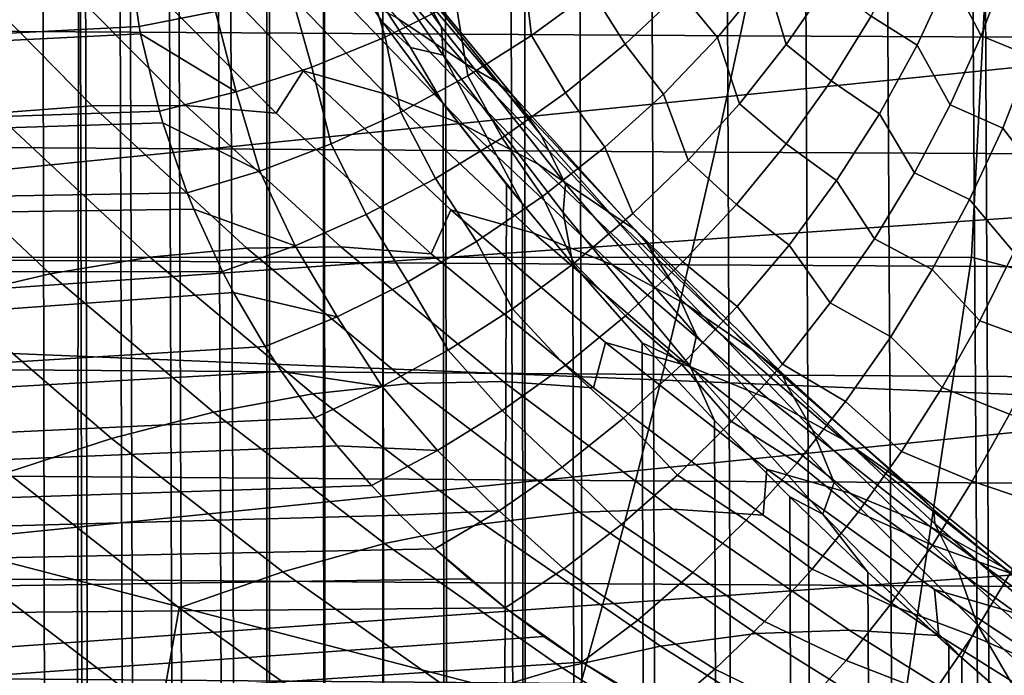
# Model space of a CAD drawing. Header units: metres. Extents: x -23 to 242, y -40 to 23.
# Tile 217 of 256: x 71.97 to 73.8, y -13.93 to -12.72. Entities that reach past the tile are written whole.
import ezdxf

# ---------------------------------------------------------------- set-up
doc = ezdxf.new("R2010")
doc.units = ezdxf.units.M
doc.layers.add('solid_10171013', color=7, linetype='CONTINUOUS')

msp = doc.modelspace()

# ---------------------------------------------------------------- linework, layer by layer
at = {"layer": 'solid_10171013'}
for points in [[(73.717133, -3.655942, 119.353729), (73.835091, -27.588884, 176.043488), (74.011604, -27.431065, 176.110474), (73.835793, -3.536384, 119.381157)], [(73.717133, -3.655942, 119.353729), (73.680176, -3.694104, 119.344887), (73.835091, -27.588884, 176.043488)], [(73.530739, -3.853148, 119.307556), (73.665634, -27.749008, 175.97551), (73.835091, -27.588884, 176.043488), (73.680176, -3.694104, 119.344887)], [(73.386841, -4.01409, 119.269241), (73.503075, -27.911385, 175.906586), (73.665634, -27.749008, 175.97551), (73.530739, -3.853148, 119.307556)], [(73.248344, -4.176884, 119.229744), (73.346985, -28.076252, 175.836609), (73.503075, -27.911385, 175.906586), (73.386841, -4.01409, 119.269241)], [(73.115219, -4.341354, 119.188873), (73.197235, -28.243603, 175.765579), (73.346985, -28.076252, 175.836609), (73.248344, -4.176884, 119.229744)], [(72.987495, -4.507337, 119.146683), (73.053871, -28.41328, 175.693542), (73.197235, -28.243603, 175.765579), (73.115219, -4.341354, 119.188873)], [(72.902733, -4.62242, 119.116966), (72.916924, -28.585091, 175.620621), (73.053871, -28.41328, 175.693542), (72.987495, -4.507337, 119.146683)], [(72.902733, -4.62242, 119.116966), (72.865189, -4.674739, 119.103317), (72.916924, -28.585091, 175.620621)], [(72.748192, -4.843482, 119.05864), (72.786224, -28.759106, 175.546753), (72.916924, -28.585091, 175.620621), (72.865189, -4.674739, 119.103317)], [(72.636414, -5.013496, 119.012497), (72.661652, -28.935356, 175.471939), (72.786224, -28.759106, 175.546753), (72.748192, -4.843482, 119.05864)], [(72.529884, -5.184659, 118.965027), (72.543312, -29.113569, 175.396301), (72.661652, -28.935356, 175.471939), (72.636414, -5.013496, 119.012497)], [(72.428658, -5.356761, 118.916313), (72.43129, -29.29351, 175.319916), (72.543312, -29.113569, 175.396301), (72.529884, -5.184659, 118.965027)], [(72.428658, -5.356761, 118.916313), (72.332764, -5.529592, 118.866302), (72.43129, -29.29351, 175.319916)], [(72.242271, -5.702827, 118.815033), (72.325623, -29.474974, 175.242889), (72.43129, -29.29351, 175.319916), (72.332764, -5.529592, 118.866302)], [(72.156136, -5.878602, 118.762047), (72.226669, -29.657143, 175.165558), (72.325623, -29.474974, 175.242889), (72.242271, -5.702827, 118.815033)], [(72.07769, -6.04959, 118.709389), (72.13414, -29.840353, 175.087799), (72.226669, -29.657143, 175.165558), (72.156136, -5.878602, 118.762047)], [(72.002632, -6.224689, 118.654114), (72.047333, -30.025942, 175.009018), (72.13414, -29.840353, 175.087799), (72.07769, -6.04959, 118.709389)], [(71.932076, -6.401572, 118.596848), (71.965866, -30.214815, 174.928848), (72.047333, -30.025942, 175.009018), (72.002632, -6.224689, 118.654114)], [(79.171707, -12.844369, 81.104393), (61.950001, -12.108521, 80.519234), (61.950001, -11.256891, 79.908287), (79.191704, -12.023045, 80.454788)], [(72.047676, -35.617657, 172.635468), (71.966148, -35.428711, 172.715683), (71.935287, -11.45597, 116.450493), (72.081856, -11.782387, 116.275116)], [(75.900108, -11.513636, 83.375587), (64.862846, -12.242196, 82.723999), (64.862846, -12.994061, 83.378441), (75.892693, -11.883585, 83.683144)], [(72.134544, -35.803303, 172.556671), (72.047676, -35.617657, 172.635468), (72.081856, -11.782387, 116.275116)], [(72.227135, -35.986572, 172.478882), (72.134544, -35.803303, 172.556671), (72.081856, -11.782387, 116.275116), (72.155014, -11.9283, 116.19471)], [(75.88559, -12.245023, 84.000557), (75.892693, -11.883585, 83.683144), (64.862846, -12.994061, 83.378441)], [(72.326157, -36.168804, 172.40152), (72.227135, -35.986572, 172.478882), (72.155014, -11.9283, 116.19471), (72.247337, -12.09978, 116.09877)], [(72.431915, -36.350353, 172.324463), (72.326157, -36.168804, 172.40152), (72.247337, -12.09978, 116.09877), (72.33812, -12.256893, 116.009735)], [(79.153137, -13.630587, 81.795929), (61.950001, -12.927774, 81.174362), (61.950001, -12.108521, 80.519234), (79.171707, -12.844369, 81.104393)], [(73.786926, -12.162126, 278.151978), (69.809341, -12.162708, 277.441162), (69.77034, -13.158387, 277.198395), (73.736084, -13.158262, 277.908447)], [(73.786926, -12.162126, 278.151978), (73.736084, -13.158262, 277.908447), (77.525085, -14.146414, 278.324738), (77.699768, -13.155432, 278.610291)], [(77.762283, -12.158971, 278.853668), (73.786926, -12.162126, 278.151978), (77.699768, -13.155432, 278.610291)], [(75.88559, -12.245023, 84.000557), (64.862846, -12.994061, 83.378441), (64.862846, -13.710123, 84.071884), (75.878784, -12.597688, 84.327591)], [(72.431915, -36.350353, 172.324463), (72.33812, -12.256893, 116.009735), (72.434547, -12.413222, 115.919975)], [(72.70546, -12.644206, 114.947723), (72.75351, -12.731523, 115.160004), (72.537933, -12.432316, 115.281235), (72.487686, -12.347833, 115.074455)], [(72.544037, -36.530384, 172.248047), (72.431915, -36.350353, 172.324463), (72.434547, -12.413222, 115.919975), (72.536385, -12.568176, 115.82975)], [(72.422752, -12.431664, 114.084778), (72.670151, -12.714106, 113.936607), (72.796165, -12.798265, 114.135696), (72.547165, -12.51362, 114.276649)], [(72.75351, -12.731523, 115.160004), (72.756111, -12.783589, 115.387962), (72.547363, -12.483493, 115.503777), (72.537933, -12.432316, 115.281235)], [(72.170151, -12.569757, 109.531616), (72.17083, -12.576923, 109.52462), (63.103245, -13.198607, 110.026749), (63.103245, -12.462082, 110.708191)], [(72.500893, -12.472679, 115.749779), (72.695648, -12.769588, 115.639351), (72.6436, -12.7216, 115.739273), (72.536385, -12.568176, 115.82975)], [(72.756111, -12.783589, 115.387962), (72.695648, -12.769588, 115.639351), (72.500893, -12.472679, 115.749779), (72.547363, -12.483493, 115.503777)], [(70.533768, -12.731288, 255.967834), (70.580612, -12.511404, 255.702133), (73.353615, -12.526943, 256.236053), (73.307144, -12.747947, 256.500549)], [(72.611763, -12.547813, 114.500084), (72.547165, -12.51362, 114.276649), (72.796165, -12.798265, 114.135696), (72.855057, -12.832784, 114.366875)], [(73.74453, -12.505526, 108.269348), (73.801529, -12.619212, 108.213837), (73.753555, -12.74782, 108.257599), (73.695251, -12.635493, 108.322929)], [(73.020332, -12.532223, 109.109184), (73.031822, -12.665176, 109.001938), (72.920326, -12.747084, 109.032829), (72.903908, -12.612673, 109.150658)], [(73.307144, -12.747947, 256.500549), (73.353615, -12.526943, 256.236053), (76.121078, -12.538996, 256.768616), (76.075081, -12.760999, 257.03183)], [(73.435852, -12.52725, 108.642166), (73.469986, -12.650883, 108.563263), (73.39238, -12.764097, 108.60257), (73.355537, -12.641176, 108.691788)], [(72.446968, -12.891212, 112.938454), (72.496918, -12.81233, 113.197968), (72.237831, -12.543138, 113.363998), (72.174828, -12.618112, 113.116127)], [(72.237831, -12.543138, 113.363998), (72.496918, -12.81233, 113.197968), (72.6502, -12.855601, 113.392494), (72.390282, -12.586391, 113.550148)], [(72.648415, -12.570951, 114.7332), (72.611763, -12.547813, 114.500084), (72.855057, -12.832784, 114.366875), (72.883659, -12.855804, 114.607346)], [(72.17083, -12.576923, 109.52462), (72.192841, -12.730757, 109.37159), (63.103245, -13.198607, 110.026749)], [(72.334389, -12.702531, 109.372185), (72.192841, -12.730757, 109.37159), (72.17083, -12.576923, 109.52462)], [(72.662476, -36.708675, 172.172363), (72.544037, -36.530384, 172.248047), (72.536385, -12.568176, 115.82975), (72.6436, -12.7216, 115.739273)], [(72.739082, -12.562024, 109.315865), (72.779701, -12.685498, 109.182556), (72.648926, -12.749993, 109.204582), (72.608841, -12.617702, 109.344299)], [(72.883659, -12.855804, 114.607346), (72.937637, -12.931394, 114.828209), (72.70546, -12.644206, 114.947723), (72.648415, -12.570951, 114.7332)], [(73.135445, -12.576993, 108.962204), (73.195709, -12.666921, 108.845787), (73.093567, -12.763417, 108.880806), (73.031822, -12.665176, 109.001938)], [(73.288727, -12.565099, 108.80162), (73.355537, -12.641176, 108.691788), (73.264908, -12.751029, 108.731918), (73.195709, -12.666921, 108.845787)], [(72.390282, -12.586391, 113.550148), (72.6502, -12.855601, 113.392494), (72.795593, -12.913408, 113.591751), (72.534622, -12.643424, 113.741219)], [(73.613777, -12.588265, 108.416649), (73.695251, -12.635493, 108.322929), (73.635277, -12.764762, 108.366318), (73.549652, -12.711015, 108.462418)], [(75.87233, -12.941329, 84.664009), (75.878784, -12.597688, 84.327591), (64.862846, -13.710123, 84.071884)], [(71.654007, -12.611994, 112.604988), (71.925537, -12.891368, 112.399017), (72.105392, -12.877295, 112.571579), (71.833794, -12.600698, 112.767937)], [(71.833794, -12.600698, 112.767937), (72.105392, -12.877295, 112.571579), (72.279343, -12.877132, 112.751648), (72.007561, -12.602634, 112.93856)], [(72.007561, -12.602634, 112.93856), (72.279343, -12.877132, 112.751648), (72.446968, -12.891212, 112.938454), (72.174828, -12.618112, 113.116127)], [(72.903908, -12.612673, 109.150658), (72.920326, -12.747084, 109.032829), (72.801964, -12.821983, 109.054611), (72.779701, -12.685498, 109.182556)], [(72.608841, -12.617702, 109.344299), (72.648926, -12.749993, 109.204582), (72.512833, -12.805535, 109.216515), (72.473526, -12.664683, 109.363129)], [(73.801529, -12.619212, 108.213837), (73.889343, -12.651431, 108.132072), (73.846138, -12.785431, 108.174301), (73.753555, -12.74782, 108.257599)], [(72.534622, -12.643424, 113.741219), (72.795593, -12.913408, 113.591751), (72.932381, -12.985641, 113.795143), (72.670151, -12.714106, 113.936607)], [(72.937637, -12.931394, 114.828209), (72.983215, -13.021892, 115.04631), (72.75351, -12.731523, 115.160004), (72.70546, -12.644206, 114.947723)], [(73.355537, -12.641176, 108.691788), (73.39238, -12.764097, 108.60257), (73.305679, -12.873501, 108.632523), (73.264908, -12.751029, 108.731918)], [(73.695251, -12.635493, 108.322929), (73.753555, -12.74782, 108.257599), (73.696236, -12.875656, 108.291183), (73.635277, -12.764762, 108.366318)], [(72.473526, -12.664683, 109.363129), (72.512833, -12.805535, 109.216515), (72.372749, -12.851588, 109.218239), (72.334389, -12.702531, 109.372185)], [(73.031822, -12.665176, 109.001938), (73.093567, -12.763417, 108.880806), (72.983246, -12.853689, 108.906334), (72.920326, -12.747084, 109.032829)], [(73.195709, -12.666921, 108.845787), (73.264908, -12.751029, 108.731918), (73.164856, -12.855742, 108.762169), (73.093567, -12.763417, 108.880806)], [(73.469986, -12.650883, 108.563263), (73.549652, -12.711015, 108.462418), (73.475533, -12.831368, 108.498413), (73.39238, -12.764097, 108.60257)], [(72.779701, -12.685498, 109.182556), (72.801964, -12.821983, 109.054611), (72.677788, -12.889206, 109.06707), (72.648926, -12.749993, 109.204582)], [(72.334389, -12.702531, 109.372185), (72.372749, -12.851588, 109.218239), (72.19545, -12.744227, 109.357933), (72.192841, -12.730757, 109.37159)], [(72.787132, -36.884968, 172.097534), (72.662476, -36.708675, 172.172363), (72.6436, -12.7216, 115.739273), (72.756134, -12.873327, 115.64875)], [(72.695648, -12.769588, 115.639351), (72.756134, -12.873327, 115.64875), (72.6436, -12.7216, 115.739273)], [(72.670151, -12.714106, 113.936607), (72.932381, -12.985641, 113.795143), (73.05983, -13.072148, 114.002037), (72.796165, -12.798265, 114.135696)], [(73.549652, -12.711015, 108.462418), (73.635277, -12.764762, 108.366318), (73.565193, -12.892057, 108.399086), (73.475533, -12.831368, 108.498413)], [(72.192841, -12.730757, 109.37159), (72.19545, -12.744227, 109.357933), (63.103245, -13.198607, 110.026749)], [(70.486076, -12.945337, 256.238312), (70.533768, -12.731288, 255.967834), (73.307144, -12.747947, 256.500549), (73.259811, -12.963078, 256.769928)], [(72.983215, -13.021892, 115.04631), (72.978539, -13.075439, 115.279724), (72.756111, -12.783589, 115.387962), (72.75351, -12.731523, 115.160004)], [(72.19545, -12.744227, 109.357933), (72.230202, -12.887678, 109.209816), (63.103245, -13.198607, 110.026749)], [(72.372749, -12.851588, 109.218239), (72.230202, -12.887678, 109.209816), (72.19545, -12.744227, 109.357933)], [(72.648926, -12.749993, 109.204582), (72.677788, -12.889206, 109.06707), (72.548904, -12.948153, 109.070107), (72.512833, -12.805535, 109.216515)], [(72.920326, -12.747084, 109.032829), (72.983246, -12.853689, 108.906334), (72.865784, -12.936894, 108.92215), (72.801964, -12.821983, 109.054611)], [(73.264908, -12.751029, 108.731918), (73.305679, -12.873501, 108.632523), (73.210655, -12.978103, 108.65287), (73.164856, -12.855742, 108.762169)], [(73.259811, -12.963078, 256.769928), (73.307144, -12.747947, 256.500549), (76.075081, -12.760999, 257.03183), (76.028229, -12.977091, 257.299927)], [(73.753555, -12.74782, 108.257599), (73.846138, -12.785431, 108.174301), (73.793678, -12.919147, 108.20549), (73.696236, -12.875656, 108.291183)], [(72.756111, -12.783589, 115.387962), (72.903252, -13.059084, 115.536179), (72.756134, -12.873327, 115.64875), (72.695648, -12.769588, 115.639351)], [(73.093567, -12.763417, 108.880806), (73.164856, -12.855742, 108.762169), (73.056335, -12.954294, 108.782249), (72.983246, -12.853689, 108.906334)], [(73.39238, -12.764097, 108.60257), (73.475533, -12.831368, 108.498413), (73.39212, -12.948189, 108.524292), (73.305679, -12.873501, 108.632523)], [(73.635277, -12.764762, 108.366318), (73.696236, -12.875656, 108.291183), (73.630096, -13.001542, 108.314293), (73.565193, -12.892057, 108.399086)], [(72.756111, -12.783589, 115.387962), (72.978539, -13.075439, 115.279724), (72.996964, -13.170831, 115.467575), (72.903252, -13.059084, 115.536179)], [(73.846138, -12.785431, 108.174301), (73.919296, -12.886177, 108.113853), (73.870621, -13.018134, 108.13588), (73.793678, -12.919147, 108.20549)], [(72.512833, -12.805535, 109.216515), (72.548904, -12.948153, 109.070107), (72.416473, -12.998296, 109.06369), (72.372749, -12.851588, 109.218239)], [(72.734123, -13.15194, 112.766869), (72.77037, -13.070046, 113.037842), (72.496918, -12.81233, 113.197968), (72.446968, -12.891212, 112.938454)], [(72.496918, -12.81233, 113.197968), (72.77037, -13.070046, 113.037842), (72.924286, -13.113505, 113.241302), (72.6502, -12.855601, 113.392494)], [(72.855057, -12.832784, 114.366875), (72.796165, -12.798265, 114.135696), (73.05983, -13.072148, 114.002037), (73.112602, -13.107508, 114.241119)], [(72.801964, -12.821983, 109.054611), (72.865784, -12.936894, 108.92215), (72.742271, -13.012258, 108.928101), (72.677788, -12.889206, 109.06707)], [(72.883659, -12.855804, 114.607346), (72.855057, -12.832784, 114.366875), (73.112602, -13.107508, 114.241119), (73.132645, -13.131024, 114.488953)], [(73.475533, -12.831368, 108.498413), (73.565193, -12.892057, 108.399086), (73.485695, -13.016124, 108.420921), (73.39212, -12.948189, 108.524292)], [(72.372749, -12.851588, 109.218239), (72.416473, -12.998296, 109.06369), (72.236588, -12.909266, 109.187096), (72.230202, -12.887678, 109.209816)], [(72.6502, -12.855601, 113.392494), (72.924286, -13.113505, 113.241302), (73.070534, -13.172256, 113.449303), (72.795593, -12.913408, 113.591751)], [(72.983246, -12.853689, 108.906334), (73.056335, -12.954294, 108.782249), (72.940422, -13.045729, 108.791954), (72.865784, -12.936894, 108.92215)], [(73.132645, -13.131024, 114.488953), (73.18325, -13.209314, 114.716431), (72.937637, -12.931394, 114.828209), (72.883659, -12.855804, 114.607346)], [(73.164856, -12.855742, 108.762169), (73.210655, -12.978103, 108.65287), (73.108177, -13.076954, 108.663414), (73.056335, -12.954294, 108.782249)], [(71.925537, -12.891368, 112.399017), (72.212776, -13.15781, 112.197533), (72.392456, -13.141145, 112.380234), (72.105392, -12.877295, 112.571579)], [(72.105392, -12.877295, 112.571579), (72.392456, -13.141145, 112.380234), (72.566376, -13.13907, 112.570267), (72.279343, -12.877132, 112.751648)], [(72.279343, -12.877132, 112.751648), (72.566376, -13.13907, 112.570267), (72.734123, -13.15194, 112.766869), (72.446968, -12.891212, 112.938454)], [(72.756134, -12.873327, 115.64875), (72.903252, -13.059084, 115.536179), (72.873901, -13.023076, 115.558151)], [(72.787132, -36.884968, 172.097534), (72.756134, -12.873327, 115.64875), (72.873901, -13.023076, 115.558151)], [(73.305679, -12.873501, 108.632523), (73.39212, -12.948189, 108.524292), (73.300209, -13.060369, 108.53981), (73.210655, -12.978103, 108.65287)], [(73.696236, -12.875656, 108.291183), (73.793678, -12.919147, 108.20549), (73.73246, -13.051296, 108.225349), (73.630096, -13.001542, 108.314293)], [(72.230202, -12.887678, 109.209816), (72.236588, -12.909266, 109.187096), (63.103245, -13.198607, 110.026749)], [(72.027878, -13.188787, 112.02285), (72.212776, -13.15781, 112.197533), (71.925537, -12.891368, 112.399017), (71.740372, -12.919089, 112.234627)], [(72.677788, -12.889206, 109.06707), (72.742271, -13.012258, 108.928101), (72.613861, -13.079078, 108.924126), (72.548904, -12.948153, 109.070107)], [(73.565193, -12.892057, 108.399086), (73.630096, -13.001542, 108.314293), (73.55574, -13.124317, 108.326706), (73.485695, -13.016124, 108.420921)], [(72.236588, -12.909266, 109.187096), (72.281792, -13.038933, 109.048088), (63.103245, -13.198607, 110.026749)], [(71.838226, -13.233673, 111.856956), (72.027878, -13.188787, 112.02285), (71.740372, -12.919089, 112.234627), (71.550385, -12.960079, 112.079147)], [(72.416473, -12.998296, 109.06369), (72.281792, -13.038933, 109.048088), (72.236588, -12.909266, 109.187096)], [(72.795593, -12.913408, 113.591751), (73.070534, -13.172256, 113.449303), (73.208382, -13.246212, 113.661255), (72.932381, -12.985641, 113.795143)], [(73.793678, -12.919147, 108.20549), (73.870621, -13.018134, 108.13588), (73.814415, -13.148479, 108.14679), (73.73246, -13.051296, 108.225349)], [(79.136246, -14.37956, 82.527496), (61.950001, -13.710911, 81.870796), (61.950001, -12.927774, 81.174362), (79.153137, -13.630587, 81.795929)], [(75.87233, -12.941329, 84.664009), (64.862846, -13.710123, 84.071884), (64.862846, -14.388363, 84.802361), (75.866241, -13.275699, 85.009567)], [(72.865784, -12.936894, 108.92215), (72.940422, -13.045729, 108.791954), (72.81823, -13.129155, 108.791199), (72.742271, -13.012258, 108.928101)], [(73.18325, -13.209314, 114.716431), (73.226059, -13.303331, 114.940643), (72.983215, -13.021892, 115.04631), (72.937637, -12.931394, 114.828209)], [(70.437576, -13.153493, 256.513397), (70.486076, -12.945337, 256.238312), (73.259811, -12.963078, 256.769928), (73.211662, -13.172271, 257.043915)], [(72.548904, -12.948153, 109.070107), (72.613861, -13.079078, 108.924126), (72.481743, -13.13673, 108.910263), (72.416473, -12.998296, 109.06369)], [(73.056335, -12.954294, 108.782249), (73.108177, -13.076954, 108.663414), (72.999176, -13.16916, 108.664062), (72.940422, -13.045729, 108.791954)], [(73.39212, -12.948189, 108.524292), (73.485695, -13.016124, 108.420921), (73.397552, -13.135738, 108.431595), (73.300209, -13.060369, 108.53981)], [(73.210655, -12.978103, 108.65287), (73.300209, -13.060369, 108.53981), (73.200661, -13.166851, 108.54483), (73.108177, -13.076954, 108.663414)], [(73.211662, -13.172271, 257.043915), (73.259811, -12.963078, 256.769928), (76.028229, -12.977091, 257.299927), (75.980537, -13.187201, 257.572754)], [(72.932381, -12.985641, 113.795143), (73.208382, -13.246212, 113.661255), (73.337067, -13.335241, 113.876541), (73.05983, -13.072148, 114.002037)], [(72.416473, -12.998296, 109.06369), (72.481743, -13.13673, 108.910263), (72.294083, -13.069195, 109.015015), (72.281792, -13.038933, 109.048088)], [(72.742271, -13.012258, 108.928101), (72.81823, -13.129155, 108.791199), (72.690956, -13.203762, 108.779991), (72.613861, -13.079078, 108.924126)], [(73.630096, -13.001542, 108.314293), (73.73246, -13.051296, 108.225349), (73.663078, -13.180609, 108.233688), (73.55574, -13.124317, 108.326706)], [(72.917892, -37.05899, 172.023666), (72.787132, -36.884968, 172.097534), (72.873901, -13.023076, 115.558151), (72.903252, -13.059084, 115.536179)], [(73.226059, -13.303331, 114.940643), (73.213654, -13.358902, 115.179497), (72.978539, -13.075439, 115.279724), (72.983215, -13.021892, 115.04631)], [(73.485695, -13.016124, 108.420921), (73.55574, -13.124317, 108.326706), (73.473869, -13.242847, 108.328308), (73.397552, -13.135738, 108.431595)], [(72.281792, -13.038933, 109.048088), (72.294083, -13.069195, 109.015015), (63.103245, -13.198607, 110.026749)], [(72.940422, -13.045729, 108.791954), (72.999176, -13.16916, 108.664062), (72.884628, -13.253886, 108.654816), (72.81823, -13.129155, 108.791199)], [(73.73246, -13.051296, 108.225349), (73.814415, -13.148479, 108.14679), (73.751205, -13.276038, 108.146492), (73.663078, -13.180609, 108.233688)], [(72.294083, -13.069195, 109.015015), (72.347359, -13.184618, 108.886551), (63.103245, -13.198607, 110.026749)], [(72.481743, -13.13673, 108.910263), (72.347359, -13.184618, 108.886551), (72.294083, -13.069195, 109.015015)], [(73.035309, -13.40034, 112.602043), (73.05722, -13.31628, 112.884346), (72.77037, -13.070046, 113.037842), (72.734123, -13.15194, 112.766869)], [(72.77037, -13.070046, 113.037842), (73.05722, -13.31628, 112.884346), (73.211525, -13.360098, 113.097237), (72.924286, -13.113505, 113.241302)], [(73.054893, -37.230797, 171.950729), (72.917892, -37.05899, 172.023666), (72.903252, -13.059084, 115.536179), (72.996964, -13.170831, 115.467575)], [(73.300209, -13.060369, 108.53981), (73.397552, -13.135738, 108.431595), (73.301651, -13.249721, 108.431007), (73.200661, -13.166851, 108.54483)], [(72.613861, -13.079078, 108.924126), (72.690956, -13.203762, 108.779991), (72.55983, -13.268823, 108.758423), (72.481743, -13.13673, 108.910263)], [(72.978539, -13.075439, 115.279724), (73.213654, -13.358902, 115.179497), (73.12542, -13.316665, 115.377197), (72.996964, -13.170831, 115.467575)], [(73.108177, -13.076954, 108.663414), (73.200661, -13.166851, 108.54483), (73.094414, -13.266627, 108.539291), (72.999176, -13.16916, 108.664062)], [(73.112602, -13.107508, 114.241119), (73.05983, -13.072148, 114.002037), (73.337067, -13.335241, 113.876541), (73.383324, -13.371983, 114.123642)], [(72.924286, -13.113505, 113.241302), (73.211525, -13.360098, 113.097237), (73.358376, -13.41996, 113.314491), (73.070534, -13.172256, 113.449303)], [(73.132645, -13.131024, 114.488953), (73.112602, -13.107508, 114.241119), (73.383324, -13.371983, 114.123642), (73.394371, -13.396635, 114.378777)], [(73.55574, -13.124317, 108.326706), (73.663078, -13.180609, 108.233688), (73.586197, -13.305843, 108.230431), (73.473869, -13.242847, 108.328308)], [(72.212776, -13.15781, 112.197533), (72.514854, -13.411379, 112.001297), (72.694092, -13.392302, 112.194633), (72.392456, -13.141145, 112.380234)], [(72.481743, -13.13673, 108.910263), (72.55983, -13.268823, 108.758423), (72.367577, -13.22322, 108.842735), (72.347359, -13.184618, 108.886551)], [(72.392456, -13.141145, 112.380234), (72.694092, -13.392302, 112.194633), (72.867699, -13.388495, 112.395142), (72.566376, -13.13907, 112.570267)], [(72.566376, -13.13907, 112.570267), (72.867699, -13.388495, 112.395142), (73.035309, -13.40034, 112.602043), (72.734123, -13.15194, 112.766869)], [(72.81823, -13.129155, 108.791199), (72.884628, -13.253886, 108.654816), (72.765587, -13.330363, 108.635742), (72.690956, -13.203762, 108.779991)], [(73.394371, -13.396635, 114.378777), (73.441292, -13.478024, 114.613098), (73.18325, -13.209314, 114.716431), (73.132645, -13.131024, 114.488953)], [(73.397552, -13.135738, 108.431595), (73.473869, -13.242847, 108.328308), (73.385223, -13.356041, 108.319084), (73.301651, -13.249721, 108.431007)], [(69.77034, -13.158387, 277.198395), (69.6455, -14.147679, 276.915222), (72.845711, -15.075424, 277.220154), (73.586159, -14.148391, 277.623413)], [(73.736084, -13.158262, 277.908447), (69.77034, -13.158387, 277.198395), (73.586159, -14.148391, 277.623413)], [(70.388298, -13.355697, 256.792877), (70.437576, -13.153493, 256.513397), (73.211662, -13.172271, 257.043915), (73.162727, -13.375463, 257.322357)], [(72.330498, -13.445433, 111.815834), (72.514854, -13.411379, 112.001297), (72.212776, -13.15781, 112.197533), (72.027878, -13.188787, 112.02285)], [(73.736084, -13.158262, 277.908447), (73.586159, -14.148391, 277.623413), (77.544098, -15.050838, 278.070862), (77.525085, -14.146414, 278.324738)], [(73.814415, -13.148479, 108.14679), (73.926521, -13.18611, 108.071342), (73.86953, -13.319367, 108.067055), (73.751205, -13.276038, 108.146492)], [(72.999176, -13.16916, 108.664062), (73.094414, -13.266627, 108.539291), (72.982483, -13.358753, 108.523254), (72.884628, -13.253886, 108.654816)], [(73.198326, -37.400482, 171.878708), (73.054893, -37.230797, 171.950729), (72.996964, -13.170831, 115.467575), (73.12542, -13.316665, 115.377197)], [(73.070534, -13.172256, 113.449303), (73.358376, -13.41996, 113.314491), (73.497017, -13.4958, 113.535538), (73.208382, -13.246212, 113.661255)], [(73.200661, -13.166851, 108.54483), (73.301651, -13.249721, 108.431007), (73.198936, -13.356948, 108.419159), (73.094414, -13.266627, 108.539291)], [(73.162727, -13.375463, 257.322357), (73.211662, -13.172271, 257.043915), (75.980537, -13.187201, 257.572754), (75.932068, -13.391263, 257.850037)], [(72.347359, -13.184618, 108.886551), (72.367577, -13.22322, 108.842735), (63.103245, -13.897927, 109.307175), (63.103245, -13.198607, 110.026749)], [(72.141457, -13.494043, 111.639038), (72.330498, -13.445433, 111.815834), (72.027878, -13.188787, 112.02285), (71.838226, -13.233673, 111.856956)], [(73.663078, -13.180609, 108.233688), (73.751205, -13.276038, 108.146492), (73.681549, -13.399662, 108.134987), (73.586197, -13.305843, 108.230431)], [(72.690956, -13.203762, 108.779991), (72.765587, -13.330363, 108.635742), (72.643112, -13.397899, 108.607033), (72.55983, -13.268823, 108.758423)], [(73.441292, -13.478024, 114.613098), (73.481049, -13.575931, 114.843674), (73.226059, -13.303331, 114.940643), (73.18325, -13.209314, 114.716431)], [(72.367577, -13.22322, 108.842735), (72.426308, -13.323562, 108.726753), (63.103245, -13.897927, 109.307175)], [(71.948265, -13.556824, 111.471634), (72.141457, -13.494043, 111.639038), (71.838226, -13.233673, 111.856956), (71.644394, -13.2921, 111.700562)], [(72.55983, -13.268823, 108.758423), (72.426308, -13.323562, 108.726753), (72.367577, -13.22322, 108.842735)], [(73.301651, -13.249721, 108.431007), (73.385223, -13.356041, 108.319084), (73.290627, -13.462852, 108.299126), (73.198936, -13.356948, 108.419159)], [(73.208382, -13.246212, 113.661255), (73.497017, -13.4958, 113.535538), (73.626671, -13.587509, 113.759735), (73.337067, -13.335241, 113.876541)], [(73.473869, -13.242847, 108.328308), (73.586197, -13.305843, 108.230431), (73.502548, -13.425797, 108.215599), (73.385223, -13.356041, 108.319084)], [(72.55983, -13.268823, 108.758423), (72.643112, -13.397899, 108.607033), (72.456528, -13.369808, 108.672241), (72.426308, -13.323562, 108.726753)], [(72.884628, -13.253886, 108.654816), (72.982483, -13.358753, 108.523254), (72.865913, -13.44236, 108.496864), (72.765587, -13.330363, 108.635742)], [(73.094414, -13.266627, 108.539291), (73.198936, -13.356948, 108.419159), (73.090408, -13.456361, 108.396179), (72.982483, -13.358753, 108.523254)], [(75.860504, -13.600554, 85.364006), (75.866241, -13.275699, 85.009567), (64.862846, -14.388363, 84.802361)], [(73.751205, -13.276038, 108.146492), (73.86953, -13.319367, 108.067055), (73.80629, -13.448833, 108.050797), (73.681549, -13.399662, 108.134987)], [(73.481049, -13.575931, 114.843674), (73.460518, -13.63408, 115.087883), (73.213654, -13.358902, 115.179497), (73.226059, -13.303331, 114.940643)], [(73.586197, -13.305843, 108.230431), (73.681549, -13.399662, 108.134987), (73.606079, -13.518237, 108.112381), (73.502548, -13.425797, 108.215599)], [(72.426308, -13.323562, 108.726753), (72.456528, -13.369808, 108.672241), (63.103245, -13.897927, 109.307175)], [(73.349457, -13.636353, 112.445023), (73.356491, -13.551045, 112.738182), (73.05722, -13.31628, 112.884346), (73.035309, -13.40034, 112.602043)], [(73.05722, -13.31628, 112.884346), (73.356491, -13.551045, 112.738182), (73.510902, -13.595398, 112.961037), (73.211525, -13.360098, 113.097237)], [(73.348152, -37.567852, 171.807663), (73.198326, -37.400482, 171.878708), (73.12542, -13.316665, 115.377197), (73.259384, -13.460636, 115.28714)], [(73.213654, -13.358902, 115.179497), (73.259384, -13.460636, 115.28714), (73.12542, -13.316665, 115.377197)], [(72.765587, -13.330363, 108.635742), (72.865913, -13.44236, 108.496864), (72.745819, -13.516654, 108.460381), (72.643112, -13.397899, 108.607033)], [(73.383324, -13.371983, 114.123642), (73.337067, -13.335241, 113.876541), (73.626671, -13.587509, 113.759735), (73.666023, -13.626152, 114.014961)], [(70.338287, -13.551888, 257.076508), (70.388298, -13.355697, 256.792877), (73.162727, -13.375463, 257.322357), (73.113052, -13.572587, 257.605011)], [(72.982483, -13.358753, 108.523254), (73.090408, -13.456361, 108.396179), (72.977142, -13.54698, 108.362282), (72.865913, -13.44236, 108.496864)], [(73.198936, -13.356948, 108.419159), (73.290627, -13.462852, 108.299126), (73.190948, -13.562297, 108.268608), (73.090408, -13.456361, 108.396179)], [(73.211525, -13.360098, 113.097237), (73.510902, -13.595398, 112.961037), (73.658089, -13.65655, 113.188095), (73.358376, -13.41996, 113.314491)], [(73.213654, -13.358902, 115.179497), (73.460518, -13.63408, 115.087883), (73.398819, -13.602496, 115.197281), (73.259384, -13.460636, 115.28714)], [(73.385223, -13.356041, 108.319084), (73.502548, -13.425797, 108.215599), (73.412949, -13.539318, 108.189346), (73.290627, -13.462852, 108.299126)], [(72.456528, -13.369808, 108.672241), (72.518547, -13.455992, 108.568779), (63.103245, -13.897927, 109.307175)], [(72.643112, -13.397899, 108.607033), (72.518547, -13.455992, 108.568779), (72.456528, -13.369808, 108.672241)], [(73.113052, -13.572587, 257.605011), (73.162727, -13.375463, 257.322357), (75.932068, -13.391263, 257.850037), (75.882835, -13.589205, 258.131622)], [(73.394371, -13.396635, 114.378777), (73.383324, -13.371983, 114.123642), (73.666023, -13.626152, 114.014961), (73.667679, -13.652581, 114.277351)], [(72.514854, -13.411379, 112.001297), (72.830818, -13.651996, 111.811317), (73.009308, -13.630691, 112.015793), (72.694092, -13.392302, 112.194633)], [(72.643112, -13.397899, 108.607033), (72.745819, -13.516654, 108.460381), (72.559685, -13.507717, 108.50544), (72.518547, -13.455992, 108.568779)], [(72.694092, -13.392302, 112.194633), (73.009308, -13.630691, 112.015793), (73.182297, -13.625344, 112.227287), (72.867699, -13.388495, 112.395142)], [(72.867699, -13.388495, 112.395142), (73.182297, -13.625344, 112.227287), (73.349457, -13.636353, 112.445023), (73.035309, -13.40034, 112.602043)], [(73.667679, -13.652581, 114.277351), (73.710594, -13.737463, 114.518723), (73.441292, -13.478024, 114.613098), (73.394371, -13.396635, 114.378777)], [(72.647308, -13.688948, 111.614578), (72.830818, -13.651996, 111.811317), (72.514854, -13.411379, 112.001297), (72.330498, -13.445433, 111.815834)], [(73.681549, -13.399662, 108.134987), (73.80629, -13.448833, 108.050797), (73.737396, -13.573294, 108.022736), (73.606079, -13.518237, 108.112381)], [(73.358376, -13.41996, 113.314491), (73.658089, -13.65655, 113.188095), (73.797241, -13.734465, 113.418808), (73.497017, -13.4958, 113.535538)], [(73.502548, -13.425797, 108.215599), (73.606079, -13.518237, 108.112381), (73.525475, -13.630695, 108.07888), (73.412949, -13.539318, 108.189346)], [(72.459183, -13.741111, 111.426392), (72.647308, -13.688948, 111.614578), (72.330498, -13.445433, 111.815834), (72.141457, -13.494043, 111.639038)], [(72.865913, -13.44236, 108.496864), (72.977142, -13.54698, 108.362282), (72.86026, -13.627912, 108.31781), (72.745819, -13.516654, 108.460381)], [(73.80629, -13.448833, 108.050797), (73.935059, -13.489773, 107.975456), (73.873779, -13.619738, 107.942078), (73.737396, -13.573294, 108.022736)], [(72.518547, -13.455992, 108.568779), (72.559685, -13.507717, 108.50544), (63.103245, -13.897927, 109.307175)], [(73.090408, -13.456361, 108.396179), (73.190948, -13.562297, 108.268608), (73.087112, -13.653457, 108.227821), (72.977142, -13.54698, 108.362282)], [(73.290627, -13.462852, 108.299126), (73.412949, -13.539318, 108.189346), (73.318245, -13.645317, 108.151917), (73.190948, -13.562297, 108.268608)], [(73.504333, -37.732738, 171.737671), (73.348152, -37.567852, 171.807663), (73.259384, -13.460636, 115.28714), (73.398819, -13.602496, 115.197281)], [(73.710594, -13.737463, 114.518723), (73.747002, -13.839622, 114.75589), (73.481049, -13.575931, 114.843674), (73.441292, -13.478024, 114.613098)], [(72.559685, -13.507717, 108.50544), (72.623634, -13.581077, 108.413902), (63.103245, -13.897927, 109.307175)], [(72.26693, -13.808086, 111.247505), (72.459183, -13.741111, 111.426392), (72.141457, -13.494043, 111.639038), (71.948265, -13.556824, 111.471634)], [(72.745819, -13.516654, 108.460381), (72.623634, -13.581077, 108.413902), (72.559685, -13.507717, 108.50544)], [(73.497017, -13.4958, 113.535538), (73.797241, -13.734465, 113.418808), (73.927567, -13.829062, 113.652534), (73.626671, -13.587509, 113.759735)], [(72.745819, -13.516654, 108.460381), (72.86026, -13.627912, 108.31781), (72.676506, -13.636416, 108.343468), (72.623634, -13.581077, 108.413902)], [(73.606079, -13.518237, 108.112381), (73.737396, -13.573294, 108.022736), (73.663498, -13.69159, 107.983124), (73.525475, -13.630695, 108.07888)], [(73.412949, -13.539318, 108.189346), (73.525475, -13.630695, 108.07888), (73.44046, -13.736024, 108.034775), (73.318245, -13.645317, 108.151917)], [(70.287575, -13.742012, 257.364136), (70.338287, -13.551888, 257.076508), (73.113052, -13.572587, 257.605011), (73.06266, -13.763581, 257.891724)], [(72.231682, -14.008958, 110.966011), (72.26693, -13.808086, 111.247505), (71.948265, -13.556824, 111.471634), (71.914146, -13.766865, 111.192451)], [(72.977142, -13.54698, 108.362282), (73.087112, -13.653457, 108.227821), (72.980072, -13.735491, 108.177139), (72.86026, -13.627912, 108.31781)], [(73.190948, -13.562297, 108.268608), (73.318245, -13.645317, 108.151917), (73.219353, -13.742775, 108.103668), (73.087112, -13.653457, 108.227821)], [(73.675056, -13.859438, 112.297638), (73.66703, -13.774139, 112.600723), (73.356491, -13.551045, 112.738182), (73.349457, -13.636353, 112.445023)], [(73.356491, -13.551045, 112.738182), (73.66703, -13.774139, 112.600723), (73.82119, -13.819201, 112.834137), (73.510902, -13.595398, 112.961037)], [(72.623634, -13.581077, 108.413902), (72.676506, -13.636416, 108.343468), (63.103245, -13.897927, 109.307175)], [(73.06266, -13.763581, 257.891724), (73.113052, -13.572587, 257.605011), (75.882835, -13.589205, 258.131622), (75.832878, -13.78096, 258.417297)], [(73.747002, -13.839622, 114.75589), (73.717888, -13.900825, 115.005424), (73.460518, -13.63408, 115.087883), (73.481049, -13.575931, 114.843674)], [(73.737396, -13.573294, 108.022736), (73.873779, -13.619738, 107.942078), (73.807701, -13.743497, 107.8965), (73.663498, -13.69159, 107.983124)], [(73.510902, -13.595398, 112.961037), (73.82119, -13.819201, 112.834137), (73.968307, -13.881817, 113.071671), (73.658089, -13.65655, 113.188095)], [(73.666023, -13.626152, 114.014961), (73.626671, -13.587509, 113.759735), (73.927567, -13.829062, 113.652534), (73.959641, -13.870135, 113.915825)], [(75.860504, -13.600554, 85.364006), (64.862846, -14.388363, 84.802361), (64.862846, -15.026868, 85.56781), (75.855171, -13.915663, 85.727066)], [(73.666992, -37.895134, 171.668747), (73.504333, -37.732738, 171.737671), (73.398819, -13.602496, 115.197281), (73.543671, -13.74215, 115.107864)], [(73.460518, -13.63408, 115.087883), (73.543671, -13.74215, 115.107864), (73.398819, -13.602496, 115.197281)], [(72.86026, -13.627912, 108.31781), (72.741119, -13.698524, 108.262909), (72.676506, -13.636416, 108.343468)], [(72.86026, -13.627912, 108.31781), (72.980072, -13.735491, 108.177139), (72.871368, -13.808041, 108.116463), (72.741119, -13.698524, 108.262909)], [(72.830818, -13.651996, 111.811317), (73.159485, -13.879207, 111.62915), (73.336823, -13.855826, 111.845345), (73.009308, -13.630691, 112.015793)], [(73.009308, -13.630691, 112.015793), (73.336823, -13.855826, 111.845345), (73.508781, -13.8491, 112.068436), (73.182297, -13.625344, 112.227287)], [(73.182297, -13.625344, 112.227287), (73.508781, -13.8491, 112.068436), (73.675056, -13.859438, 112.297638), (73.349457, -13.636353, 112.445023)], [(73.525475, -13.630695, 108.07888), (73.663498, -13.69159, 107.983124), (73.585274, -13.802614, 107.932335), (73.44046, -13.736024, 108.034775)], [(73.460518, -13.63408, 115.087883), (73.717888, -13.900825, 115.005424), (73.543671, -13.74215, 115.107864)], [(73.667679, -13.652581, 114.277351), (73.666023, -13.626152, 114.014961), (73.959641, -13.870135, 113.915825), (73.951492, -13.898923, 114.185226)], [(72.676506, -13.636416, 108.343468), (72.741119, -13.698524, 108.262909), (63.103245, -13.897927, 109.307175)], [(72.977242, -13.918917, 111.42057), (73.159485, -13.879207, 111.62915), (72.830818, -13.651996, 111.811317), (72.647308, -13.688948, 111.614578)], [(73.087112, -13.653457, 108.227821), (73.219353, -13.742775, 108.103668), (73.117226, -13.830757, 108.045067), (72.980072, -13.735491, 108.177139)], [(73.318245, -13.645317, 108.151917), (73.44046, -13.736024, 108.034775), (73.351799, -13.833274, 107.980476), (73.219353, -13.742775, 108.103668)], [(73.951492, -13.898923, 114.185226), (73.990082, -13.987681, 114.433815), (73.710594, -13.737463, 114.518723), (73.667679, -13.652581, 114.277351)], [(73.658089, -13.65655, 113.188095), (73.968307, -13.881817, 113.071671), (74.107536, -13.961979, 113.312759), (73.797241, -13.734465, 113.418808)], [(72.790443, -13.974513, 111.220421), (72.977242, -13.918917, 111.42057), (72.647308, -13.688948, 111.614578), (72.459183, -13.741111, 111.426392)], [(72.741119, -13.698524, 108.262909), (72.804626, -13.754259, 108.18911), (63.103245, -13.897927, 109.307175)], [(72.741119, -13.698524, 108.262909), (72.871368, -13.808041, 108.116463), (72.804626, -13.754259, 108.18911)], [(73.663498, -13.69159, 107.983124), (73.807701, -13.743497, 107.8965), (73.737465, -13.859855, 107.839149), (73.585274, -13.802614, 107.932335)], [(79.121178, -15.08926, 83.297096), (61.950001, -14.456623, 82.607292), (61.950001, -13.710911, 81.870796), (79.136246, -14.37956, 82.527496)], [(70.236198, -13.926007, 257.655518), (70.287575, -13.742012, 257.364136), (73.06266, -13.763581, 257.891724), (73.011589, -13.94838, 258.182281)], [(72.599564, -14.04559, 111.029472), (72.790443, -13.974513, 111.220421), (72.459183, -13.741111, 111.426392), (72.26693, -13.808086, 111.247505)], [(72.980072, -13.735491, 108.177139), (73.117226, -13.830757, 108.045067), (73.013184, -13.908783, 107.976158), (72.871368, -13.808041, 108.116463)], [(73.219353, -13.742775, 108.103668), (73.351799, -13.833274, 107.980476), (73.260292, -13.92157, 107.916466), (73.117226, -13.830757, 108.045067)], [(73.44046, -13.736024, 108.034775), (73.585274, -13.802614, 107.932335), (73.503464, -13.905331, 107.87085), (73.351799, -13.833274, 107.980476)], [(73.543671, -13.74215, 115.107864), (73.717888, -13.900825, 115.005424), (73.693909, -13.879548, 115.019203)], [(73.666992, -37.895134, 171.668747), (73.543671, -13.74215, 115.107864), (73.693909, -13.879548, 115.019203)], [(73.990082, -13.987681, 114.433815), (74.022827, -14.094458, 114.677757), (73.747002, -13.839622, 114.75589), (73.710594, -13.737463, 114.518723)], [(73.807701, -13.743497, 107.8965), (73.945862, -13.809937, 107.808754), (73.887215, -13.924074, 107.746231), (73.737465, -13.859855, 107.839149)], [(72.804626, -13.754259, 108.18911), (72.871368, -13.808041, 108.116463), (63.103245, -13.897927, 109.307175)], [(73.011589, -13.94838, 258.182281), (73.06266, -13.763581, 257.891724), (75.832878, -13.78096, 258.417297), (75.782242, -13.966457, 258.706879)], [(72.033714, -14.107083, 110.801926), (72.231682, -14.008958, 110.966011), (71.914146, -13.766865, 111.192451), (71.715073, -13.859735, 111.039902)], [(73.66703, -13.774139, 112.600723), (73.986954, -13.984724, 112.474121), (74.140312, -14.030644, 112.718819), (73.82119, -13.819201, 112.834137)], [(74.010231, -14.068744, 112.162018), (73.986954, -13.984724, 112.474121), (73.66703, -13.774139, 112.600723), (73.675056, -13.859438, 112.297638)], [(72.871368, -13.808041, 108.116463), (72.942917, -13.861059, 108.043365), (63.103245, -14.558071, 108.551498), (63.103245, -13.897927, 109.307175)], [(72.562683, -14.23789, 110.745377), (72.599564, -14.04559, 111.029472), (72.26693, -13.808086, 111.247505), (72.231682, -14.008958, 110.966011)], [(72.871368, -13.808041, 108.116463), (73.013184, -13.908783, 107.976158), (72.942917, -13.861059, 108.043365)], [(73.585274, -13.802614, 107.932335), (73.737465, -13.859855, 107.839149), (73.66375, -13.967684, 107.770599), (73.503464, -13.905331, 107.87085)], [(73.117226, -13.830757, 108.045067), (73.260292, -13.92157, 107.916466), (73.167358, -14.000533, 107.842636), (73.013184, -13.908783, 107.976158)], [(73.351799, -13.833274, 107.980476), (73.503464, -13.905331, 107.87085), (73.418839, -13.998778, 107.799225), (73.260292, -13.92157, 107.916466)], [(73.336823, -13.855826, 111.845345), (73.675171, -14.06695, 111.68528), (73.845467, -14.058949, 111.920654), (73.508781, -13.8491, 112.068436)], [(73.508781, -13.8491, 112.068436), (73.845467, -14.058949, 111.920654), (74.010231, -14.068744, 112.162018), (73.675056, -13.859438, 112.297638)], [(73.747002, -13.839622, 114.75589), (73.849815, -14.014886, 114.931313), (73.717888, -13.900825, 115.005424)], [(73.747002, -13.839622, 114.75589), (74.022827, -14.094458, 114.677757), (74.011772, -14.148269, 114.843895), (73.849815, -14.014886, 114.931313)], [(72.942917, -13.861059, 108.043365), (73.013184, -13.908783, 107.976158), (63.103245, -14.558071, 108.551498)], [(71.833588, -14.219159, 110.649132), (72.033714, -14.107083, 110.801926), (71.715073, -13.859735, 111.039902), (71.51387, -13.965947, 110.898666)], [(73.159485, -13.879207, 111.62915), (73.499619, -14.092326, 111.456673), (73.675171, -14.06695, 111.68528), (73.336823, -13.855826, 111.845345)], [(73.737465, -13.859855, 107.839149), (73.887215, -13.924074, 107.746231), (73.825661, -14.030138, 107.673187), (73.66375, -13.967684, 107.770599)], [(73.319283, -14.134748, 111.23555), (73.499619, -14.092326, 111.456673), (73.159485, -13.879207, 111.62915), (72.977242, -13.918917, 111.42057)], [(73.836533, -38.055275, 171.600769), (73.666992, -37.895134, 171.668747), (73.693909, -13.879548, 115.019203), (73.717888, -13.900825, 115.005424)], [(73.013184, -13.908783, 107.976158), (73.089149, -13.955994, 107.908203), (63.103245, -14.558071, 108.551498)], [(73.013184, -13.908783, 107.976158), (73.167358, -14.000533, 107.842636), (73.089149, -13.955994, 107.908203)], [(73.503464, -13.905331, 107.87085), (73.66375, -13.967684, 107.770599), (73.587273, -14.065943, 107.691498), (73.418839, -13.998778, 107.799225)], [(73.836533, -38.055275, 171.600769), (73.717888, -13.900825, 115.005424), (73.849815, -14.014886, 114.931313)], [(75.85025, -14.2208, 86.098488), (75.855171, -13.915663, 85.727066), (64.862846, -15.026868, 85.56781)], [(70.184189, -14.103816, 257.95047), (70.236198, -13.926007, 257.655518), (73.011589, -13.94838, 258.182281), (72.959877, -14.126917, 258.47644)], [(73.134491, -14.193769, 111.02272), (73.319283, -14.134748, 111.23555), (72.977242, -13.918917, 111.42057), (72.790443, -13.974513, 111.220421)], [(73.260292, -13.92157, 107.916466), (73.418839, -13.998778, 107.799225), (73.332726, -14.082479, 107.717522), (73.167358, -14.000533, 107.842636)]]:
    msp.add_3dface(points, dxfattribs=at)

doc.saveas('drawing.dxf')
